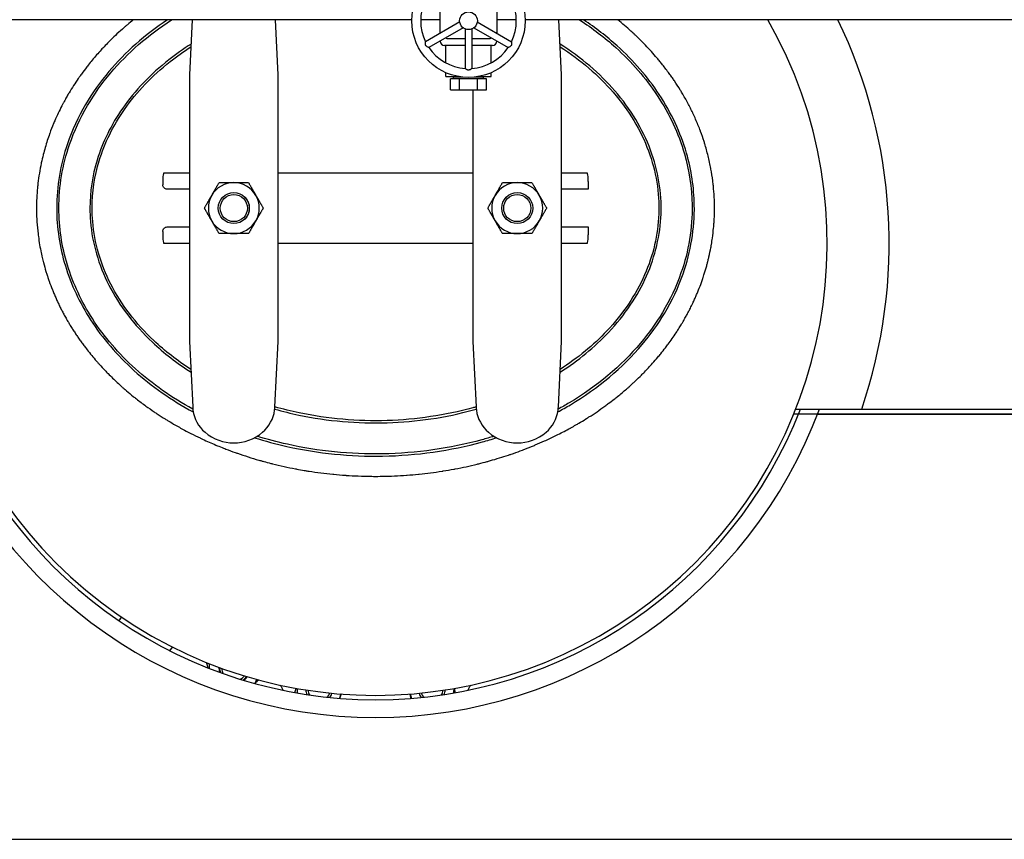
# Model space of a CAD drawing. Header units: inches. Extents: x 24 to 1128, y -69 to 748.
# Tile 81 of 256: x 172 to 199, y 171 to 194. Entities that reach past the tile are written whole.
import ezdxf

# ---------------------------------------------------------------- set-up
doc = ezdxf.new("R2010")
doc.units = ezdxf.units.IN
doc.header["$LTSCALE"] = 32
doc.header["$MEASUREMENT"] = 0
doc.layers.add('Visible (ANSI)', color=7, linetype='Continuous', lineweight=30)

msp = doc.modelspace()

# ---------------------------------------------------------------- linework, layer by layer
at = {"layer": 'Visible (ANSI)'}
for p, q in [((183.47787, 194.08317), (183.47787, 193.58317)), ((185.10287, 193.58317), (185.10287, 194.08317)), ((182.69057, 193.85867), (158.07537, 193.85867)), ((176.48956, 193.85867), (176.41537, 192.30758)), ((178.91537, 192.30758), (178.84118, 193.85867)), ((183.47787, 193.85867), (182.94061, 193.85867)), ((184.04275, 193.79875), (183.07707, 193.24121)), ((184.53799, 193.79875), (185.50367, 193.24121)), ((185.64013, 193.85867), (185.10287, 193.85867)), ((202.16537, 193.85867), (185.89017, 193.85867)), ((186.91537, 192.30758), (186.84118, 193.85867)), ((184.13675, 193.63594), (183.17107, 193.0784)), ((183.48881, 193.47893), (183.48881, 193.51003)), ((184.19637, 193.60151), (184.19637, 192.48645)), ((184.38437, 193.60151), (184.38437, 192.48645)), ((184.44399, 193.63594), (185.40967, 193.0784)), ((185.09193, 193.51003), (185.09193, 193.47893)), ((183.48881, 193.25817), (183.48881, 193.26185)), ((183.72787, 193.33317), (184.19637, 193.33317)), ((184.38437, 193.33317), (184.85287, 193.33317)), ((185.09193, 193.26185), (185.09193, 193.25817)), ((184.19637, 193.13317), (183.61381, 193.13317)), ((183.64912, 192.64519), (183.64912, 193.13317)), ((184.96693, 193.13317), (184.38437, 193.13317)), ((184.93162, 192.64519), (184.93162, 193.13317)), ((183.64912, 192.25817), (183.64912, 192.36729)), ((184.93162, 192.25817), (184.93162, 192.36729)), ((176.41537, 192.30758), (176.41537, 190.34721)), ((178.91537, 190.34721), (178.91537, 192.30758)), ((183.64912, 192.25817), (184.00863, 192.25817)), ((184.03823, 192.19817), (183.78231, 192.19817)), ((183.78231, 191.88817), (183.78231, 192.19817)), ((183.86696, 192.25817), (183.86645, 192.24199)), ((184.12262, 192.24199), (183.86645, 192.24199)), ((183.86645, 192.19817), (183.86645, 192.24199)), ((184.03823, 191.88817), (184.03823, 192.19817)), ((184.54629, 192.19817), (184.03823, 192.19817)), ((184.71429, 192.24199), (184.45812, 192.24199)), ((184.54629, 191.88817), (184.54629, 192.19817)), ((184.79843, 192.19817), (184.54629, 192.19817)), ((184.57211, 192.25817), (184.93162, 192.25817)), ((184.71378, 192.25817), (184.71429, 192.24199)), ((184.71429, 192.19817), (184.71429, 192.24199)), ((184.79843, 191.88817), (184.79843, 192.19817)), ((186.91537, 190.34721), (186.91537, 192.30758)), ((183.78231, 191.88817), (184.03823, 191.88817)), ((184.03823, 191.88817), (184.54629, 191.88817)), ((184.41537, 191.88817), (184.41537, 190.34721)), ((184.54629, 191.88817), (184.79843, 191.88817)), ((176.41537, 190.34721), (176.41537, 186.74513)), ((178.91537, 186.74513), (178.91537, 190.34721)), ((184.41537, 190.34721), (184.41537, 186.74513)), ((186.91537, 186.74513), (186.91537, 190.34721)), ((175.65981, 189.29617), (175.65981, 189.20242)), ((175.69176, 189.54617), (176.41537, 189.54617)), ((178.91537, 189.54617), (184.41537, 189.54617)), ((186.91537, 189.54617), (187.63898, 189.54617)), ((187.67092, 189.29617), (187.67092, 189.07742)), ((176.41537, 189.07742), (175.78381, 189.07742)), ((187.67092, 189.07742), (186.91537, 189.07742)), ((175.65981, 187.88992), (175.65981, 187.79617)), ((175.78381, 188.01492), (176.41537, 188.01492)), ((186.91537, 188.01492), (187.67092, 188.01492)), ((187.67092, 188.01492), (187.67092, 187.79617)), ((176.41537, 187.54617), (175.69176, 187.54617)), ((184.41537, 187.54617), (178.91537, 187.54617)), ((187.63898, 187.54617), (186.91537, 187.54617)), ((176.41537, 186.74513), (176.41537, 184.78475)), ((178.91537, 184.78475), (178.91537, 186.74513)), ((184.41537, 186.74513), (184.41537, 184.78475)), ((186.91537, 184.78475), (186.91537, 186.74513)), ((176.41537, 184.78475), (176.50391, 182.9335)), ((178.82683, 182.9335), (178.91537, 184.78475)), ((184.41537, 184.78475), (184.50391, 182.9335)), ((186.82683, 182.9335), (186.91537, 184.78475)), ((202.16537, 182.73367), (193.47225, 182.73367)), ((193.52618, 182.86817), (195.39003, 182.86817)), ((194.14457, 182.73367), (202.16537, 182.73367)), ((195.39003, 182.86817), (202.16537, 182.86817)), ((174.42493, 176.89997), (174.49714, 177.00202)), ((175.86322, 176.05267), (175.93623, 176.15585)), ((158.16537, 170.73367), (200.66537, 170.73367))]:
    msp.add_line(p, q, dxfattribs=at)
for centre, radius in [((184.29037, 193.83317), 1.6), ((184.29037, 193.83317), 0.25), ((177.66537, 188.54617), 0.43764), ((177.66537, 188.54617), 0.4375), ((177.66537, 188.54617), 0.38194), ((185.66537, 188.54617), 0.43764), ((185.66537, 188.54617), 0.4375), ((185.66537, 188.54617), 0.38194)]:
    msp.add_circle(centre, radius, dxfattribs=at)
for centre, radius, start, end in [((184.29037, 193.83317), 1.35, 153.992715, 206.007285), ((184.29037, 193.83317), 1.35, 333.992715, 26.007285), ((181.66537, 187.54617), 12.75, 150.323785, 29.676215), ((181.66537, 187.54617), 14.5, 341.178513, 25.807238), ((183.72787, 193.58317), 0.25, 180, 203.279539), ((184.85287, 193.58317), 0.25, 336.720461, 0), ((183.61381, 193.25817), 0.125, 180, 270), ((183.72787, 193.58317), 0.25, 249.4181, 270), ((184.85287, 193.58317), 0.25, 270, 290.5819), ((184.96693, 193.25817), 0.125, 270, 0), ((184.29037, 193.83317), 1.35, 213.992715, 266.007285), ((184.29037, 193.83317), 1.35, 273.992715, 326.007285), ((177.66537, 188.54617), 0.719, 90.036232, 150.036232), ((177.66537, 188.54617), 0.719, 30.036232, 90.036232), ((185.66537, 188.54617), 0.719, 90, 150), ((185.66537, 188.54617), 0.719, 30, 90), ((177.66537, 188.54617), 0.719, 150.036232, 210.036232), ((177.66537, 188.54617), 0.719, 330.036232, 30.036232), ((185.66537, 188.54617), 0.719, 150, 210), ((185.66537, 188.54617), 0.719, 330, 30), ((177.66537, 188.54617), 0.719, 210.036232, 270.036232), ((177.66537, 188.54617), 0.719, 270.036232, 330.036232), ((185.66537, 188.54617), 0.719, 210, 270), ((185.66537, 188.54617), 0.719, 270, 330), ((181.66537, 187.54617), 13.375, 200.472453, 339.527547), ((181.66537, 187.54617), 12.875, 201.305447, 338.694553), ((177.50277, 182.98127), 1, 187.965548, 229.428759), ((177.82797, 182.98127), 1, 310.571241, 352.034452), ((185.50277, 182.98127), 1, 187.965548, 229.428759), ((185.82797, 182.98127), 1, 310.571241, 352.034452), ((181.66537, 187.54617), 13.375, 338.048244, 338.911283), ((177.66537, 183.17117), 1.25, 229.428759, 310.571241), ((185.66537, 183.17117), 1.25, 229.428759, 310.571241), ((177.68436, 175.57036), 0.719, 170.414572, 180.852393), ((177.68436, 175.57036), 0.43764, 177.924324, 196.421414), ((177.68436, 175.57036), 0.42, 178.715419, 198.213941), ((177.68436, 175.57036), 0.3575, 182.154247, 206.512424), ((177.68436, 175.57036), 0.3575, 296.711784, 321.069961), ((177.68436, 175.57036), 0.42, 305.010267, 324.508789), ((177.68436, 175.57036), 0.43764, 306.802794, 325.299884), ((177.68436, 175.57036), 0.719, 322.371815, 332.809636), ((181.66537, 176.54617), 3.06, 208.574183, 211.727287), ((180.07438, 174.95518), 0.625, 176.801855, 188.565619), ((180.07438, 174.95518), 0.37513, 180.99494, 201.417038), ((180.07438, 174.95518), 0.375, 180.998304, 201.428243), ((180.07438, 174.95518), 0.3125, 182.968449, 208.276834), ((180.07438, 174.95518), 0.3125, 317.319777, 342.628162), ((180.07438, 174.95518), 0.375, 324.168369, 344.598308), ((180.07438, 174.95518), 0.37513, 324.179574, 344.601671), ((180.07438, 174.95518), 0.625, 341.19175, 348.794756), ((183.25636, 174.95518), 0.625, 191.205244, 202.969007), ((183.25636, 174.95518), 0.37513, 195.398329, 215.820426), ((183.25636, 174.95518), 0.375, 195.401692, 215.831631), ((183.25636, 174.95518), 0.3125, 197.371838, 222.680223), ((183.25636, 174.95518), 0.3125, 331.723166, 357.031551), ((183.25636, 174.95518), 0.375, 338.571757, 359.001696), ((183.25636, 174.95518), 0.37513, 338.582962, 359.00506), ((183.25636, 174.95518), 0.625, 351.434381, 3.198145), ((181.66537, 176.54617), 3.06, 328.272713, 331.425817), ((180.07438, 174.95518), 0.625, 337.030993, 341.19175)]:
    msp.add_arc(centre, radius, start, end, dxfattribs=at)
for centre, major_axis, start_param, end_param in [((175.69176, 189.29617), (0, 0.25), 0, 1.57079633), ((187.63898, 189.29617), (0, 0.25), 4.71238898, 6.28318531), ((175.69176, 187.79617), (0, -0.25), 4.71238898, 6.28318531), ((187.63898, 187.79617), (0, -0.25), 0, 1.57079633)]:
    msp.add_ellipse(centre, major_axis=major_axis, ratio=0.12777778, start_param=start_param, end_param=end_param, dxfattribs=at)
for points, knots in [([(174.82758, 193.85867), (174.77205, 193.81396), (174.71702, 193.76853), (174.66286, 193.72267), (174.64389, 193.70662), (174.62504, 193.69052), (174.60631, 193.67437), (174.59438, 193.66409), (174.5825, 193.6538), (174.57067, 193.64349), (174.50266, 193.58422), (174.43466, 193.52304), (174.36752, 193.46057), (174.3076, 193.40481), (174.24836, 193.34803), (174.19034, 193.2907), (174.17328, 193.27385), (174.15632, 193.25695), (174.13949, 193.24002), (174.12657, 193.22703), (174.11372, 193.21402), (174.10095, 193.201), (174.05647, 193.15566), (174.01215, 193.1094), (173.96823, 193.06242), (173.95232, 193.0454), (173.93647, 193.02829), (173.92068, 193.0111), (173.83382, 192.91651), (173.7489, 192.81933), (173.66729, 192.72106), (173.62889, 192.67482), (173.59086, 192.62792), (173.55331, 192.58043), (173.54028, 192.56395), (173.5273, 192.54739), (173.51438, 192.53077), (173.46238, 192.46386), (173.41138, 192.39588), (173.36163, 192.3271), (173.35027, 192.31139), (173.33897, 192.29563), (173.32773, 192.27984), (173.30981, 192.25463), (173.29205, 192.22933), (173.27449, 192.20395), (173.1833, 192.07221), (173.09584, 191.93644), (173.01321, 191.79777), (173.00529, 191.78448), (172.99741, 191.77116), (172.98958, 191.75782), (172.96881, 191.72244), (172.94836, 191.68687), (172.92824, 191.65116), (172.90411, 191.60829), (172.8804, 191.56513), (172.85714, 191.52166), (172.85103, 191.51025), (172.84496, 191.49882), (172.83891, 191.48737), (172.7665, 191.35018), (172.69856, 191.21006), (172.6356, 191.06756), (172.61832, 191.02845), (172.60142, 190.98916), (172.58489, 190.94969), (172.58208, 190.94297), (172.57928, 190.93625), (172.57649, 190.92953), (172.53891, 190.8389), (172.50333, 190.74734), (172.46986, 190.655), (172.46841, 190.651), (172.46696, 190.64699), (172.46552, 190.64299), (172.44315, 190.5809), (172.42174, 190.51846), (172.40131, 190.45572), (172.35856, 190.32444), (172.32, 190.19153), (172.28584, 190.0572), (172.28524, 190.05483), (172.28464, 190.05247), (172.28404, 190.0501), (172.26494, 189.97466), (172.24726, 189.89886), (172.23102, 189.82281), (172.22649, 189.80158), (172.22207, 189.78033), (172.21776, 189.75905), (172.21652, 189.75296), (172.2153, 189.74686), (172.21408, 189.74076), (172.17694, 189.55452), (172.14837, 189.36656), (172.12862, 189.1773), (172.12786, 189.16999), (172.12711, 189.16267), (172.12637, 189.15536), (172.12503, 189.14202), (172.12373, 189.12867), (172.12247, 189.11531), (172.10469, 188.92625), (172.09575, 188.73568), (172.09575, 188.54617)], [0.852514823, 0.852514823, 0.852514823, 0.852514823, 0.856456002, 0.856456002, 0.856456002, 0.857835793, 0.857835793, 0.857835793, 0.858714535, 0.858714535, 0.858714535, 0.8637675, 0.8637675, 0.8637675, 0.868276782, 0.868276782, 0.868276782, 0.869602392, 0.869602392, 0.869602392, 0.870619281, 0.870619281, 0.870619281, 0.874159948, 0.874159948, 0.874159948, 0.875442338, 0.875442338, 0.875442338, 0.882496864, 0.882496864, 0.882496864, 0.885816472, 0.885816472, 0.885816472, 0.886968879, 0.886968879, 0.886968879, 0.891608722, 0.891608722, 0.891608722, 0.892668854, 0.892668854, 0.892668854, 0.894360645, 0.894360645, 0.894360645, 0.903141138, 0.903141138, 0.903141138, 0.903982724, 0.903982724, 0.903982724, 0.906214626, 0.906214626, 0.906214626, 0.908892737, 0.908892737, 0.908892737, 0.909595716, 0.909595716, 0.909595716, 0.918019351, 0.918019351, 0.918019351, 0.920330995, 0.920330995, 0.920330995, 0.920724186, 0.920724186, 0.920724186, 0.926023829, 0.926023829, 0.926023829, 0.926253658, 0.926253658, 0.926253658, 0.929814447, 0.929814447, 0.929814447, 0.937264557, 0.937264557, 0.937264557, 0.937395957, 0.937395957, 0.937395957, 0.941578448, 0.941578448, 0.941578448, 0.942745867, 0.942745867, 0.942745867, 0.943080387, 0.943080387, 0.943080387, 0.953294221, 0.953294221, 0.953294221, 0.95368867, 0.95368867, 0.95368867, 0.95440811, 0.95440811, 0.95440811, 0.964589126, 0.964589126, 0.964589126, 0.964589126]), ([(172.41237, 186.60297), (172.41422, 186.59739), (172.41608, 186.59181), (172.41795, 186.58623), (172.42979, 186.55087), (172.44195, 186.51559), (172.45443, 186.48039), (172.48251, 186.40116), (172.51219, 186.32237), (172.54342, 186.2441), (172.55773, 186.20825), (172.57236, 186.17252), (172.5873, 186.1369), (172.59591, 186.1164), (172.60463, 186.09593), (172.61344, 186.07551), (172.62901, 186.03946), (172.6449, 186.00353), (172.66112, 185.96775), (172.67749, 185.93161), (172.6942, 185.89561), (172.71122, 185.85977), (172.72967, 185.82092), (172.74849, 185.78226), (172.76767, 185.74378), (172.78579, 185.70746), (172.80423, 185.67131), (172.82298, 185.63534), (172.83248, 185.61712), (172.84206, 185.59895), (172.85172, 185.58082), (172.87115, 185.54438), (172.89089, 185.50813), (172.91095, 185.47208), (172.93424, 185.43023), (172.95794, 185.38866), (172.98205, 185.34738), (172.99892, 185.31849), (173.01599, 185.28975), (173.03324, 185.26116), (173.05521, 185.22475), (173.07749, 185.18859), (173.10004, 185.15271), (173.11015, 185.13662), (173.12032, 185.12058), (173.13055, 185.10459), (173.15359, 185.06857), (173.17691, 185.03284), (173.20049, 184.99741), (173.22207, 184.96498), (173.24386, 184.9328), (173.26586, 184.90088), (173.28952, 184.86654), (173.31351, 184.83237), (173.3378, 184.79838), (173.3624, 184.76398), (173.38731, 184.72975), (173.41254, 184.69573), (173.42415, 184.68006), (173.43583, 184.66444), (173.44757, 184.64886), (173.47296, 184.61517), (173.49866, 184.58168), (173.52464, 184.5484), (173.60974, 184.4394), (173.69798, 184.33263), (173.78897, 184.22836), (173.80675, 184.20798), (173.82464, 184.1877), (173.84263, 184.16751), (173.85249, 184.15645), (173.86239, 184.14541), (173.87231, 184.1344), (173.92413, 184.07692), (173.97676, 184.02026), (174.03015, 183.96444), (174.05874, 183.93454), (174.08754, 183.90488), (174.11655, 183.87548), (174.20075, 183.79012), (174.28665, 183.70685), (174.37394, 183.6258), (174.41815, 183.58475), (174.46271, 183.54427), (174.50758, 183.50438), (174.51278, 183.49976), (174.51798, 183.49514), (174.5232, 183.49053), (174.53232, 183.48246), (174.54147, 183.4744), (174.55064, 183.46636), (174.57978, 183.4408), (174.60913, 183.41542), (174.63867, 183.39022), (174.70118, 183.33689), (174.76458, 183.28437), (174.82876, 183.23272), (174.85796, 183.20922), (174.88732, 183.18591), (174.91683, 183.16278), (175.00452, 183.09404), (175.09358, 183.02693), (175.18382, 182.9615), (175.26098, 182.90555), (175.33902, 182.85084), (175.41781, 182.79739), (175.44672, 182.77778), (175.47572, 182.75834), (175.50483, 182.73908), (175.5785, 182.69031), (175.65278, 182.64264), (175.72758, 182.59609), (175.75591, 182.57846), (175.78431, 182.56099), (175.81278, 182.54369), (175.88108, 182.50217), (175.94977, 182.46158), (176.01879, 182.42193), (176.06726, 182.39409), (176.11601, 182.36663), (176.16504, 182.33957), (176.2344, 182.30129), (176.30432, 182.26378), (176.37474, 182.22708), (176.40074, 182.21353), (176.42682, 182.20008), (176.45296, 182.18675), (176.5383, 182.14322), (176.62434, 182.10086), (176.71099, 182.05969), (176.73587, 182.04787), (176.76081, 182.03615), (176.78579, 182.02452), (176.90847, 181.96744), (177.03231, 181.91275), (177.15706, 181.86048), (177.17242, 181.85404), (177.1878, 181.84764), (177.2032, 181.84127), (177.26073, 181.81749), (177.31844, 181.79422), (177.3763, 181.77146), (177.39874, 181.76264), (177.4212, 181.7539), (177.44368, 181.74523), (177.5299, 181.71199), (177.61644, 181.6799), (177.70322, 181.64896), (177.72033, 181.64286), (177.73744, 181.6368), (177.75457, 181.63079), (177.75837, 181.62946), (177.76218, 181.62812), (177.76598, 181.62679), (177.96562, 181.55697), (178.1678, 181.49271), (178.37191, 181.43411), (178.38944, 181.42907), (178.40699, 181.42408), (178.42455, 181.41913), (178.4527, 181.41119), (178.48089, 181.40336), (178.50911, 181.39564), (178.57683, 181.37711), (178.64474, 181.3592), (178.71281, 181.34191), (178.72866, 181.33788), (178.74453, 181.33389), (178.7604, 181.32993), (178.97417, 181.2766), (179.18948, 181.22939), (179.40549, 181.18831), (179.41784, 181.18596), (179.43019, 181.18363), (179.44254, 181.18132), (179.51326, 181.1681), (179.58405, 181.15554), (179.65488, 181.14363), (179.68867, 181.13795), (179.72251, 181.13241), (179.75637, 181.12701), (179.76691, 181.12533), (179.77745, 181.12367), (179.78799, 181.12202), (180.01245, 181.08688), (180.2383, 181.05809), (180.46498, 181.03567), (180.47149, 181.03502), (180.47799, 181.03439), (180.4845, 181.03375), (180.59678, 181.02283), (180.70925, 181.01347), (180.82181, 181.00568), (180.8263, 181.00537), (180.8308, 181.00506), (180.83529, 181.00476), (181.06469, 180.98914), (181.29446, 180.98002), (181.52378, 180.97737), (181.52451, 180.97736), (181.52525, 180.97735), (181.52598, 180.97734), (181.55255, 180.97704), (181.57911, 180.97682), (181.60566, 180.97669), (181.69204, 180.97627), (181.77847, 180.97677), (181.86492, 180.97818), (181.86595, 180.97819), (181.86699, 180.97821), (181.86802, 180.97823), (182.09206, 180.98194), (182.3163, 180.99181), (182.54018, 181.00789), (182.54525, 181.00825), (182.55032, 181.00862), (182.55539, 181.00899), (182.66253, 181.01682), (182.76958, 181.02606), (182.87649, 181.03673), (182.88356, 181.03744), (182.89064, 181.03815), (182.89771, 181.03887), (183.11344, 181.06078), (183.32853, 181.08849), (183.5425, 181.12198), (183.54367, 181.12216), (183.54485, 181.12235), (183.54602, 181.12253), (183.55656, 181.12418), (183.56709, 181.12585), (183.57762, 181.12753), (183.67796, 181.14354), (183.77811, 181.16084), (183.87804, 181.17943), (183.89017, 181.18168), (183.90229, 181.18396), (183.91441, 181.18625), (184.12141, 181.22542), (184.32741, 181.27014), (184.53202, 181.32044), (184.54792, 181.32435), (184.5638, 181.32829), (184.57967, 181.33226), (184.66016, 181.35241), (184.74043, 181.37343), (184.82045, 181.39532), (184.83172, 181.3984), (184.84299, 181.4015), (184.85425, 181.40462), (184.87197, 181.40952), (184.88967, 181.41447), (184.90736, 181.41946), (185.07879, 181.46781), (185.24905, 181.52018), (185.41792, 181.57659), (185.44435, 181.58542), (185.47076, 181.59435), (185.49713, 181.60339), (185.51765, 181.61042), (185.53816, 181.61751), (185.55864, 181.62466), (185.64492, 181.65477), (185.73085, 181.68598), (185.81639, 181.71827), (185.83803, 181.72644), (185.85965, 181.73468), (185.88124, 181.74299), (185.96371, 181.77473), (186.04583, 181.80749), (186.12754, 181.84127), (186.14363, 181.84793), (186.15971, 181.85462), (186.17577, 181.86136), (186.26384, 181.89828), (186.35142, 181.93639), (186.43845, 181.9757), (186.46241, 181.98652), (186.48633, 181.99743), (186.51021, 182.00844), (186.58734, 182.04398), (186.66402, 182.08046), (186.74022, 182.11789), (186.76545, 182.13028), (186.79063, 182.14278), (186.81576, 182.15538), (186.93368, 182.21452), (187.05038, 182.27592), (187.1657, 182.33957), (187.16977, 182.34182), (187.17383, 182.34406), (187.17789, 182.34631), (187.22627, 182.3731), (187.27446, 182.40033), (187.32246, 182.42798), (187.35068, 182.44424), (187.37883, 182.46064), (187.40691, 182.4772), (187.4723, 182.51575), (187.53729, 182.55511), (187.60184, 182.59527), (187.63189, 182.61396), (187.66184, 182.63282), (187.69169, 182.65186), (187.84391, 182.74894), (187.99354, 182.85052), (188.14001, 182.9565), (188.14093, 182.95716), (188.14185, 182.95783), (188.14278, 182.9585), (188.17452, 182.98148), (188.20611, 183.00467), (188.23755, 183.02807), (188.29355, 183.06975), (188.34906, 183.11208), (188.40405, 183.15506), (188.43547, 183.17962), (188.46672, 183.20438), (188.49779, 183.22936), (188.5834, 183.29817), (188.6677, 183.36859), (188.75045, 183.44048), (188.76954, 183.45707), (188.78857, 183.47375), (188.80754, 183.49053), (188.84649, 183.52499), (188.88518, 183.55985), (188.92359, 183.59513), (188.93574, 183.60629), (188.94786, 183.61749), (188.95996, 183.62874), (188.97635, 183.64397), (188.99269, 183.65928), (189.00897, 183.67466), (189.06476, 183.72737), (189.11991, 183.78095), (189.17435, 183.83536), (189.20223, 183.86324), (189.22992, 183.89133), (189.25742, 183.91964), (189.33599, 184.00053), (189.41296, 184.08319), (189.48811, 184.16752), (189.53873, 184.22431), (189.58852, 184.28186), (189.63744, 184.34013), (189.66443, 184.37228), (189.69115, 184.40464), (189.71759, 184.43722), (189.76299, 184.49315), (189.80757, 184.54971), (189.85129, 184.60687), (189.87723, 184.64078), (189.90287, 184.67491), (189.9282, 184.70924), (189.96551, 184.75982), (190.00215, 184.81084), (190.03809, 184.86227), (190.0758, 184.91625), (190.11289, 184.9709), (190.14931, 185.02621), (190.17254, 185.06148), (190.19549, 185.09702), (190.21816, 185.13282), (190.22607, 185.14532), (190.23395, 185.15786), (190.2418, 185.17042), (190.26402, 185.20602), (190.28596, 185.24187), (190.30761, 185.27797), (190.3215, 185.30114), (190.33528, 185.32441), (190.34892, 185.34778), (190.37159, 185.38661), (190.39392, 185.42572), (190.4159, 185.4651), (190.436, 185.50112), (190.4558, 185.53738), (190.4753, 185.57385), (190.48272, 185.58775), (190.49011, 185.60167), (190.49744, 185.61562), (190.51642, 185.65174), (190.53507, 185.68802), (190.5534, 185.72447), (190.57595, 185.76933), (190.59799, 185.81443), (190.61952, 185.85977), (190.62936, 185.88049), (190.6391, 185.90127), (190.64872, 185.92209), (190.6654, 185.95816), (190.68174, 185.99437), (190.69776, 186.03072), (190.70467, 186.0464), (190.71152, 186.06211), (190.7183, 186.07785), (190.73383, 186.11384), (190.74903, 186.14996), (190.76389, 186.1862), (190.79219, 186.25519), (190.81929, 186.32461), (190.84514, 186.3944), (190.85834, 186.43001), (190.87121, 186.46571), (190.88375, 186.5015), (190.89002, 186.51938), (190.8962, 186.53727), (190.9023, 186.55519), (190.90563, 186.56494), (190.90892, 186.5747), (190.9122, 186.58447), (190.92074, 186.60995), (190.92913, 186.63551), (190.93736, 186.66116), (190.96193, 186.73764), (190.98512, 186.81484), (191.00688, 186.8927), (191.01645, 186.92692), (191.02573, 186.96126), (191.03474, 186.99573), (191.03821, 187.00903), (191.04165, 187.02235), (191.04504, 187.03569), (191.04791, 187.04701), (191.05076, 187.05833), (191.05357, 187.06967), (191.0619, 187.10321), (191.06996, 187.13686), (191.07774, 187.17061), (191.09746, 187.2561), (191.11543, 187.34226), (191.13158, 187.42897), (191.13742, 187.46037), (191.14303, 187.49184), (191.1484, 187.52338), (191.15336, 187.55257), (191.15812, 187.58181), (191.16267, 187.61111), (191.16732, 187.64102), (191.17175, 187.671), (191.17596, 187.70103), (191.18892, 187.79351), (191.1998, 187.88658), (191.20851, 187.97965), (191.21096, 188.00581), (191.21324, 188.03198), (191.21535, 188.05815), (191.21822, 188.09378), (191.22078, 188.1294), (191.22302, 188.16503), (191.22453, 188.18914), (191.2259, 188.21325), (191.22713, 188.23736), (191.23173, 188.3276), (191.2343, 188.41778), (191.23487, 188.50778), (191.23493, 188.51741), (191.23497, 188.52704), (191.23498, 188.53668), (191.23501, 188.55656), (191.23495, 188.57645), (191.23478, 188.59636), (191.23444, 188.63841), (191.23365, 188.68051), (191.23242, 188.72264), (191.23191, 188.74038), (191.23131, 188.75812), (191.23064, 188.77587), (191.22663, 188.88182), (191.21983, 188.98793), (191.21023, 189.09402), (191.20902, 189.10742), (191.20776, 189.12081), (191.20646, 189.13421), (191.20174, 189.18273), (191.19644, 189.23123), (191.19055, 189.27971), (191.18922, 189.29073), (191.18785, 189.30175), (191.18645, 189.31276), (191.17213, 189.42549), (191.15469, 189.53771), (191.1342, 189.64918), (191.13305, 189.65543), (191.1319, 189.66168), (191.13073, 189.66792), (191.12046, 189.72283), (191.10945, 189.77757), (191.09772, 189.83209), (191.09685, 189.83615), (191.09597, 189.84021), (191.09509, 189.84427), (191.0696, 189.96159), (191.04076, 190.07792), (191.00873, 190.19302), (191.00865, 190.1933), (191.00857, 190.19358), (191.00849, 190.19387), (190.99234, 190.25186), (190.97537, 190.30957), (190.95764, 190.36687), (190.95726, 190.3681), (190.95688, 190.36933), (190.9565, 190.37057), (190.95068, 190.38931), (190.94479, 190.40801), (190.93881, 190.42666), (190.90852, 190.52123), (190.87594, 190.61529), (190.84115, 190.70869), (190.83963, 190.71278), (190.8381, 190.71687), (190.83657, 190.72096), (190.81695, 190.77329), (190.79664, 190.82541), (190.77564, 190.87729), (190.77333, 190.88302), (190.771, 190.88874), (190.76867, 190.89445), (190.72561, 191.00001), (190.67973, 191.10455), (190.63119, 191.20787), (190.6269, 191.21699), (190.6226, 191.2261), (190.61827, 191.2352), (190.59684, 191.28027), (190.57491, 191.32511), (190.55248, 191.36969), (190.54706, 191.38046), (190.54161, 191.39122), (190.53613, 191.40197), (190.48685, 191.49862), (190.43533, 191.59392), (190.38187, 191.68751), (190.37415, 191.70102), (190.36639, 191.7145), (190.35859, 191.72794), (190.3361, 191.7667), (190.31328, 191.80518), (190.29014, 191.84335), (190.28142, 191.85774), (190.27265, 191.87208), (190.26384, 191.88638), (190.21175, 191.97092), (190.1581, 192.05397), (190.10308, 192.13545), (190.10013, 192.13982), (190.09718, 192.14419), (190.09421, 192.14856), (190.08398, 192.16363), (190.07369, 192.17868), (190.06334, 192.19369), (190.03929, 192.22857), (190.0149, 192.26327), (189.99019, 192.29779), (189.9792, 192.31314), (189.96815, 192.32846), (189.95704, 192.34373), (189.89666, 192.42672), (189.83441, 192.5086), (189.77047, 192.58922), (189.75766, 192.60536), (189.74479, 192.62145), (189.73185, 192.6375), (189.70646, 192.66897), (189.68082, 192.70024), (189.65493, 192.7313), (189.64113, 192.74786), (189.62726, 192.76436), (189.61332, 192.7808), (189.50805, 192.90496), (189.39888, 193.02568), (189.28662, 193.14248), (189.26998, 193.15979), (189.25327, 193.17702), (189.23649, 193.19416), (189.16666, 193.26552), (189.09571, 193.33536), (189.02384, 193.4036), (189.00592, 193.42061), (188.98795, 193.43751), (188.96993, 193.45432), (188.96769, 193.45641), (188.96546, 193.45849), (188.96322, 193.46057), (188.93468, 193.48712), (188.90602, 193.51342), (188.87723, 193.53946), (188.75611, 193.64904), (188.63114, 193.75563), (188.50316, 193.85867)], [0, 0, 0, 0, 0.000323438, 0.000323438, 0.000323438, 0.002373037, 0.002373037, 0.002373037, 0.00698631, 0.00698631, 0.00698631, 0.009099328, 0.009099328, 0.009099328, 0.010315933, 0.010315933, 0.010315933, 0.012463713, 0.012463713, 0.012463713, 0.01463303, 0.01463303, 0.01463303, 0.016984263, 0.016984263, 0.016984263, 0.019204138, 0.019204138, 0.019204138, 0.020328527, 0.020328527, 0.020328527, 0.02258966, 0.02258966, 0.02258966, 0.025214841, 0.025214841, 0.025214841, 0.027051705, 0.027051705, 0.027051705, 0.029390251, 0.029390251, 0.029390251, 0.0304395, 0.0304395, 0.0304395, 0.032804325, 0.032804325, 0.032804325, 0.034968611, 0.034968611, 0.034968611, 0.037296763, 0.037296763, 0.037296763, 0.039653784, 0.039653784, 0.039653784, 0.040739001, 0.040739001, 0.040739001, 0.043085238, 0.043085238, 0.043085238, 0.050768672, 0.050768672, 0.050768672, 0.052270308, 0.052270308, 0.052270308, 0.053093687, 0.053093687, 0.053093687, 0.057392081, 0.057392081, 0.057392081, 0.059694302, 0.059694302, 0.059694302, 0.066377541, 0.066377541, 0.066377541, 0.069762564, 0.069762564, 0.069762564, 0.070154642, 0.070154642, 0.070154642, 0.07084136, 0.07084136, 0.07084136, 0.073024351, 0.073024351, 0.073024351, 0.077643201, 0.077643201, 0.077643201, 0.079744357, 0.079744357, 0.079744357, 0.085988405, 0.085988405, 0.085988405, 0.091328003, 0.091328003, 0.091328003, 0.093287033, 0.093287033, 0.093287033, 0.098245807, 0.098245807, 0.098245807, 0.100123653, 0.100123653, 0.100123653, 0.104628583, 0.104628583, 0.104628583, 0.107791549, 0.107791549, 0.107791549, 0.112266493, 0.112266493, 0.112266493, 0.113919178, 0.113919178, 0.113919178, 0.11931449, 0.11931449, 0.11931449, 0.120863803, 0.120863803, 0.120863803, 0.128472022, 0.128472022, 0.128472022, 0.129409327, 0.129409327, 0.129409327, 0.132911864, 0.132911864, 0.132911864, 0.134269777, 0.134269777, 0.134269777, 0.139477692, 0.139477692, 0.139477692, 0.140504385, 0.140504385, 0.140504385, 0.14073237, 0.14073237, 0.14073237, 0.152695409, 0.152695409, 0.152695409, 0.153723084, 0.153723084, 0.153723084, 0.15537067, 0.15537067, 0.15537067, 0.159324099, 0.159324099, 0.159324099, 0.160244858, 0.160244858, 0.160244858, 0.172647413, 0.172647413, 0.172647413, 0.173356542, 0.173356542, 0.173356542, 0.177415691, 0.177415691, 0.177415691, 0.179352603, 0.179352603, 0.179352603, 0.179955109, 0.179955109, 0.179955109, 0.192784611, 0.192784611, 0.192784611, 0.193152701, 0.193152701, 0.193152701, 0.199505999, 0.199505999, 0.199505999, 0.199759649, 0.199759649, 0.199759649, 0.212706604, 0.212706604, 0.212706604, 0.212748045, 0.212748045, 0.212748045, 0.214247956, 0.214247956, 0.214247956, 0.219127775, 0.219127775, 0.219127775, 0.219186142, 0.219186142, 0.219186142, 0.231831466, 0.231831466, 0.231831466, 0.232117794, 0.232117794, 0.232117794, 0.238169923, 0.238169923, 0.238169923, 0.238570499, 0.238570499, 0.238570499, 0.250785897, 0.250785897, 0.250785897, 0.250852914, 0.250852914, 0.250852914, 0.251454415, 0.251454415, 0.251454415, 0.257184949, 0.257184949, 0.257184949, 0.257880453, 0.257880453, 0.257880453, 0.269757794, 0.269757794, 0.269757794, 0.270680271, 0.270680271, 0.270680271, 0.275357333, 0.275357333, 0.275357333, 0.276016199, 0.276016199, 0.276016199, 0.277052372, 0.277052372, 0.277052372, 0.28709448, 0.28709448, 0.28709448, 0.288666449, 0.288666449, 0.288666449, 0.28988972, 0.28988972, 0.28988972, 0.295041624, 0.295041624, 0.295041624, 0.296344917, 0.296344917, 0.296344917, 0.301323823, 0.301323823, 0.301323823, 0.302304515, 0.302304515, 0.302304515, 0.307681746, 0.307681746, 0.307681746, 0.309162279, 0.309162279, 0.309162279, 0.31394509, 0.31394509, 0.31394509, 0.315529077, 0.315529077, 0.315529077, 0.322963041, 0.322963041, 0.322963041, 0.32322504, 0.32322504, 0.32322504, 0.326346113, 0.326346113, 0.326346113, 0.328181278, 0.328181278, 0.328181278, 0.332454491, 0.332454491, 0.332454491, 0.33444359, 0.33444359, 0.33444359, 0.344586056, 0.344586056, 0.344586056, 0.344649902, 0.344649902, 0.344649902, 0.346848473, 0.346848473, 0.346848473, 0.35076503, 0.35076503, 0.35076503, 0.353002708, 0.353002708, 0.353002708, 0.359168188, 0.359168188, 0.359168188, 0.360590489, 0.360590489, 0.360590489, 0.363510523, 0.363510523, 0.363510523, 0.36443453, 0.36443453, 0.36443453, 0.365686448, 0.365686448, 0.365686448, 0.369976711, 0.369976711, 0.369976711, 0.372174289, 0.372174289, 0.372174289, 0.378453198, 0.378453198, 0.378453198, 0.382681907, 0.382681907, 0.382681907, 0.385014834, 0.385014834, 0.385014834, 0.389019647, 0.389019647, 0.389019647, 0.391396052, 0.391396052, 0.391396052, 0.394897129, 0.394897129, 0.394897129, 0.398571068, 0.398571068, 0.398571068, 0.400913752, 0.400913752, 0.400913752, 0.401731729, 0.401731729, 0.401731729, 0.404049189, 0.404049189, 0.404049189, 0.405536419, 0.405536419, 0.405536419, 0.408007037, 0.408007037, 0.408007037, 0.410267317, 0.410267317, 0.410267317, 0.411128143, 0.411128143, 0.411128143, 0.413356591, 0.413356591, 0.413356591, 0.41609891, 0.41609891, 0.41609891, 0.417352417, 0.417352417, 0.417352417, 0.419524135, 0.419524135, 0.419524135, 0.420461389, 0.420461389, 0.420461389, 0.422605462, 0.422605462, 0.422605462, 0.42668726, 0.42668726, 0.42668726, 0.428769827, 0.428769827, 0.428769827, 0.429809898, 0.429809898, 0.429809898, 0.430375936, 0.430375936, 0.430375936, 0.431853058, 0.431853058, 0.431853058, 0.436258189, 0.436258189, 0.436258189, 0.438194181, 0.438194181, 0.438194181, 0.438941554, 0.438941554, 0.438941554, 0.439575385, 0.439575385, 0.439575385, 0.441450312, 0.441450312, 0.441450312, 0.446199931, 0.446199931, 0.446199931, 0.447919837, 0.447919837, 0.447919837, 0.449511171, 0.449511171, 0.449511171, 0.451136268, 0.451136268, 0.451136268, 0.456141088, 0.456141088, 0.456141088, 0.457548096, 0.457548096, 0.457548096, 0.45946356, 0.45946356, 0.45946356, 0.460760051, 0.460760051, 0.460760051, 0.465613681, 0.465613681, 0.465613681, 0.466132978, 0.466132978, 0.466132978, 0.467204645, 0.467204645, 0.467204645, 0.469469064, 0.469469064, 0.469469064, 0.470422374, 0.470422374, 0.470422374, 0.476113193, 0.476113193, 0.476113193, 0.476831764, 0.476831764, 0.476831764, 0.479434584, 0.479434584, 0.479434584, 0.480026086, 0.480026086, 0.480026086, 0.486081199, 0.486081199, 0.486081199, 0.48642054, 0.48642054, 0.48642054, 0.489405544, 0.489405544, 0.489405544, 0.489627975, 0.489627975, 0.489627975, 0.496054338, 0.496054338, 0.496054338, 0.496070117, 0.496070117, 0.496070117, 0.49930854, 0.49930854, 0.49930854, 0.499378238, 0.499378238, 0.499378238, 0.500438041, 0.500438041, 0.500438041, 0.505811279, 0.505811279, 0.505811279, 0.506046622, 0.506046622, 0.506046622, 0.509059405, 0.509059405, 0.509059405, 0.509391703, 0.509391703, 0.509391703, 0.515527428, 0.515527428, 0.515527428, 0.516069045, 0.516069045, 0.516069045, 0.518751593, 0.518751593, 0.518751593, 0.519399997, 0.519399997, 0.519399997, 0.525232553, 0.525232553, 0.525232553, 0.526074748, 0.526074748, 0.526074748, 0.528502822, 0.528502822, 0.528502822, 0.529417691, 0.529417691, 0.529417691, 0.534826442, 0.534826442, 0.534826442, 0.535116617, 0.535116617, 0.535116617, 0.536118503, 0.536118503, 0.536118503, 0.538446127, 0.538446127, 0.538446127, 0.539481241, 0.539481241, 0.539481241, 0.54510373, 0.54510373, 0.54510373, 0.546229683, 0.546229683, 0.546229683, 0.548438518, 0.548438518, 0.548438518, 0.549615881, 0.549615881, 0.549615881, 0.558508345, 0.558508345, 0.558508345, 0.559826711, 0.559826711, 0.559826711, 0.565314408, 0.565314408, 0.565314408, 0.566682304, 0.566682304, 0.566682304, 0.566851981, 0.566851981, 0.566851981, 0.569015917, 0.569015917, 0.569015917, 0.578121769, 0.578121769, 0.578121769, 0.578121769]), ([(175.78976, 193.85862), (175.1617, 193.43901), (174.60362, 192.94805), (173.8921, 192.10445), (173.67117, 191.79379), (173.27277, 191.11497), (173.10133, 190.74408), (172.76942, 189.77449), (172.66537, 189.16052), (172.66537, 188.54617)], [-0.843264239, -0.843264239, -0.843264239, -0.843264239, -0.564026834, -0.564026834, -0.414642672, -0.414642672, -0.251325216, -0.251325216, 0, 0, 0, 0]), ([(172.72787, 188.54617), (172.72787, 189.15353), (172.83071, 189.76055), (173.15906, 190.71974), (173.32871, 191.08681), (173.7232, 191.75898), (173.94207, 192.06675), (174.66656, 192.92572), (175.24747, 193.43076), (175.90322, 193.85864)], [0, 0, 0, 0, 0.251325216, 0.251325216, 0.414642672, 0.414642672, 0.564026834, 0.564026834, 0.854963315, 0.854963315, 0.854963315, 0.854963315]), ([(186.81038, 182.79462), (186.93105, 182.85968), (187.04979, 182.92711), (187.94972, 183.46535), (188.63956, 184.03955), (189.4273, 184.97485), (189.6367, 185.26675), (190.03451, 185.93016), (190.2122, 186.30657), (190.56668, 187.32066), (190.67502, 187.97726), (190.65691, 189.12647), (190.5822, 189.61911), (190.2757, 190.67799), (190.01372, 191.23688), (189.34482, 192.25155), (188.94518, 192.71103), (188.19421, 193.38848), (187.87763, 193.63374), (187.54097, 193.85859)], [-4.08899423, -4.08899423, -4.08899423, -4.08899423, -4.0392092, -4.0392092, -3.70497192, -3.70497192, -3.56422671, -3.56422671, -3.3979922, -3.3979922, -3.12977349, -3.12977349, -2.92781508, -2.92781508, -2.68241465, -2.68241465, -2.4480056, -2.4480056, -2.29832821, -2.29832821, -2.29832821, -2.29832821]), ([(187.42751, 193.8586), (187.79124, 193.62131), (188.132, 193.36043), (188.89965, 192.66793), (189.29575, 192.21243), (189.95829, 191.20742), (190.21749, 190.65428), (190.52066, 189.60694), (190.5945, 189.11987), (190.61241, 187.98372), (190.50534, 187.33459), (190.15465, 186.33135), (189.97881, 185.9588), (189.58488, 185.30185), (189.37743, 185.01266), (188.59665, 184.08562), (187.91224, 183.51575), (187.03183, 182.9892), (186.92766, 182.92968), (186.82197, 182.87201)], [2.28662919, 2.28662919, 2.28662919, 2.28662919, 2.4480056, 2.4480056, 2.68241465, 2.68241465, 2.92781508, 2.92781508, 3.12977349, 3.12977349, 3.3979922, 3.3979922, 3.56422671, 3.56422671, 3.70497192, 3.70497192, 4.0392092, 4.0392092, 4.08327155, 4.08327155, 4.08327155, 4.08327155]), ([(176.4569, 193.17442), (176.23735, 193.03477), (176.02767, 192.88628), (175.31466, 192.32388), (174.87523, 191.86378), (174.20555, 190.90518), (173.96252, 190.4119), (173.67162, 189.45864), (173.60287, 189.00242), (173.60287, 188.54617)], [2.274273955, 2.274273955, 2.274273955, 2.274273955, 2.381378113, 2.381378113, 2.658967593, 2.658967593, 2.916592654, 2.916592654, 3.141592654, 3.141592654, 3.141592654, 3.141592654]), ([(183.17107, 193.0784), (183.17107, 193.0784), (183.17006, 193.07878), (183.16499, 193.08071), (183.15961, 193.08279), (183.14533, 193.08889), (183.13604, 193.09314), (183.11969, 193.10238), (183.1126, 193.10689), (183.10059, 193.11658), (183.09552, 193.12145), (183.08962, 193.12883), (183.08826, 193.1307), (183.0864, 193.13348), (183.08585, 193.13435), (183.08492, 193.13588), (183.08453, 193.13654), (183.08379, 193.13782), (183.08345, 193.13845), (183.08256, 193.14011), (183.08203, 193.14116), (183.08023, 193.14492), (183.0791, 193.14767), (183.07496, 193.15947), (183.07342, 193.1687), (183.07188, 193.18791), (183.07218, 193.19832), (183.07358, 193.21714), (183.07466, 193.22536), (183.07622, 193.23607), (183.07675, 193.23929), (183.07704, 193.24101), (183.07707, 193.24121), (183.07707, 193.24121)], [-1.159920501, -1.159920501, -1.159920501, -1.159920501, -1.106581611, -1.106581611, -1.021616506, -1.021616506, -0.92624701, -0.92624701, -0.858338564, -0.858338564, -0.804308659, -0.804308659, -0.786846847, -0.786846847, -0.779072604, -0.779072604, -0.773264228, -0.773264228, -0.767822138, -0.767822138, -0.758830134, -0.758830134, -0.735798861, -0.735798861, -0.661342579, -0.661342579, -0.572803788, -0.572803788, -0.482638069, -0.482638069, -0.410214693, -0.410214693, -0.386508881, -0.386508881, -0.386508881, -0.386508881]), ([(185.50367, 193.24121), (185.50367, 193.24121), (185.50385, 193.24015), (185.50471, 193.23479), (185.5056, 193.2291), (185.50745, 193.21367), (185.50842, 193.20351), (185.50859, 193.18473), (185.50823, 193.17633), (185.50584, 193.16109), (185.50416, 193.15426), (185.50072, 193.14546), (185.49979, 193.14335), (185.4983, 193.14035), (185.49783, 193.13944), (185.49697, 193.13786), (185.49659, 193.1372), (185.49585, 193.13592), (185.49548, 193.13531), (185.49448, 193.1337), (185.49384, 193.13272), (185.49148, 193.12928), (185.48967, 193.12693), (185.48152, 193.11745), (185.47429, 193.11149), (185.45842, 193.10055), (185.44926, 193.09561), (185.43226, 193.08742), (185.4246, 193.08424), (185.41455, 193.08023), (185.41149, 193.07909), (185.40986, 193.07848), (185.40967, 193.0784), (185.40967, 193.0784)], [-1.159920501, -1.159920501, -1.159920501, -1.159920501, -1.106581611, -1.106581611, -1.021616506, -1.021616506, -0.92624701, -0.92624701, -0.858338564, -0.858338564, -0.804308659, -0.804308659, -0.786846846, -0.786846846, -0.779072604, -0.779072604, -0.773264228, -0.773264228, -0.767822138, -0.767822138, -0.758830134, -0.758830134, -0.735798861, -0.735798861, -0.661342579, -0.661342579, -0.572803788, -0.572803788, -0.482638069, -0.482638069, -0.410214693, -0.410214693, -0.386508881, -0.386508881, -0.386508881, -0.386508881]), ([(186.87387, 183.91788), (187.38881, 184.24561), (187.84919, 184.62219), (188.70082, 185.52439), (189.06503, 186.06453), (189.56493, 187.19596), (189.70315, 187.78643), (189.74704, 188.98742), (189.64673, 189.59782), (189.20815, 190.77483), (188.86724, 191.34066), (187.99461, 192.34852), (187.47111, 192.79447), (186.8739, 193.17448)], [-0.8673187, -0.8673187, -0.8673187, -0.8673187, -0.61605042, -0.61605042, -0.3199869, -0.3199869, -0.02740131, -0.02740131, 0.2725125, 0.2725125, 0.57593331, 0.57593331, 0.8673187, 0.8673187, 0.8673187, 0.8673187]), ([(173.66537, 188.54617), (173.66537, 188.99617), (173.73315, 189.44615), (174.02029, 190.38707), (174.26029, 190.87441), (174.92268, 191.82257), (175.35778, 192.2783), (176.05344, 192.827), (176.24892, 192.96629), (176.45324, 193.09787)], [-3.141592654, -3.141592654, -3.141592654, -3.141592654, -2.916592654, -2.916592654, -2.658967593, -2.658967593, -2.381378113, -2.381378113, -2.280389, -2.280389, -2.280389, -2.280389]), ([(186.87756, 193.09793), (187.45459, 192.72615), (187.96054, 192.29238), (188.81551, 191.30493), (189.15237, 190.74553), (189.58541, 189.58339), (189.68428, 188.98138), (189.64099, 187.79683), (189.50471, 187.21431), (189.01094, 186.09677), (188.65089, 185.56255), (187.81696, 184.6791), (187.37337, 184.31396), (186.87752, 183.99444)], [-0.86120365, -0.86120365, -0.86120365, -0.86120365, -0.57593331, -0.57593331, -0.2725125, -0.2725125, 0.02740131, 0.02740131, 0.3199869, 0.3199869, 0.61605042, 0.61605042, 0.86120365, 0.86120365, 0.86120365, 0.86120365]), ([(184.38437, 192.48645), (184.38437, 192.48644), (184.38354, 192.48576), (184.37932, 192.48233), (184.37484, 192.47871), (184.36241, 192.4694), (184.35409, 192.46348), (184.33791, 192.45393), (184.33046, 192.45005), (184.31607, 192.4445), (184.30931, 192.44254), (184.29997, 192.44112), (184.29767, 192.44087), (184.29434, 192.44066), (184.29331, 192.44061), (184.29152, 192.44057), (184.29075, 192.44056), (184.28927, 192.44057), (184.28856, 192.44058), (184.28667, 192.44064), (184.2855, 192.44071), (184.28134, 192.44103), (184.2784, 192.44143), (184.26611, 192.44374), (184.25734, 192.44702), (184.23993, 192.45529), (184.23107, 192.46076), (184.21548, 192.47138), (184.2089, 192.47643), (184.20039, 192.48313), (184.19787, 192.48521), (184.19653, 192.48631), (184.19637, 192.48645), (184.19637, 192.48645)], [-1.159920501, -1.159920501, -1.159920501, -1.159920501, -1.106581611, -1.106581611, -1.021616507, -1.021616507, -0.92624701, -0.92624701, -0.858338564, -0.858338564, -0.804308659, -0.804308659, -0.786846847, -0.786846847, -0.779072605, -0.779072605, -0.773264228, -0.773264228, -0.767822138, -0.767822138, -0.758830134, -0.758830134, -0.735798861, -0.735798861, -0.66134258, -0.66134258, -0.572803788, -0.572803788, -0.482638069, -0.482638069, -0.410214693, -0.410214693, -0.386508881, -0.386508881, -0.386508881, -0.386508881]), ([(175.78381, 189.07742), (175.76824, 189.07742), (175.75163, 189.08056), (175.72108, 189.09331), (175.70714, 189.10293), (175.68512, 189.12513), (175.67558, 189.13919), (175.66292, 189.16998), (175.65981, 189.18672), (175.65981, 189.20242)], [0.478393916, 0.478393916, 0.478393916, 0.478393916, 0.597992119, 0.597992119, 0.717590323, 0.717590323, 0.837188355, 0.837188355, 0.956786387, 0.956786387, 0.956786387, 0.956786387]), ([(172.09575, 188.54617), (172.09575, 188.52617), (172.09585, 188.50616), (172.09605, 188.48615), (172.09823, 188.26543), (172.11252, 188.04382), (172.13886, 187.82359), (172.14213, 187.79629), (172.14558, 187.769), (172.14921, 187.74175), (172.16956, 187.58917), (172.19566, 187.4374), (172.22729, 187.28717), (172.23406, 187.25496), (172.2411, 187.22283), (172.24838, 187.19077), (172.2545, 187.16384), (172.2608, 187.13695), (172.26726, 187.11014), (172.27326, 187.08525), (172.27941, 187.06044), (172.2857, 187.03569), (172.28792, 187.02695), (172.29017, 187.01821), (172.29242, 187.00948), (172.31423, 186.92524), (172.33768, 186.8419), (172.36265, 186.75955), (172.37336, 186.72426), (172.38434, 186.68916), (172.3956, 186.65425), (172.40112, 186.63711), (172.40672, 186.62002), (172.41237, 186.60297)], [0.9645891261, 0.9645891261, 0.9645891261, 0.9645891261, 0.9656635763, 0.9656635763, 0.9656635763, 0.9775114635, 0.9775114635, 0.9775114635, 0.9789804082, 0.9789804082, 0.9789804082, 0.9872028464, 0.9872028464, 0.9872028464, 0.9889653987, 0.9889653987, 0.9889653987, 0.9904465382, 0.9904465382, 0.9904465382, 0.9918218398, 0.9918218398, 0.9918218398, 0.9923080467, 0.9923080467, 0.9923080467, 0.9970012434, 0.9970012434, 0.9970012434, 0.9990126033, 0.9990126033, 0.9990126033, 1, 1, 1, 1]), ([(172.66537, 188.54617), (172.66537, 187.99701), (172.74834, 187.44808), (173.07194, 186.38599), (173.31287, 185.87317), (173.95611, 184.87501), (174.3697, 184.39519), (175.34234, 183.51864), (175.9064, 183.12573), (176.52035, 182.7946)], [-6.283185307, -6.283185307, -6.283185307, -6.283185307, -6.058530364, -6.058530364, -5.832976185, -5.832976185, -5.589103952, -5.589103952, -5.335783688, -5.335783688, -5.335783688, -5.335783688]), ([(176.50876, 182.87199), (175.9149, 183.19619), (175.36911, 183.57865), (174.41536, 184.43818), (174.00544, 184.91382), (173.36837, 185.90243), (173.12997, 186.40998), (172.80988, 187.46054), (172.72787, 188.00326), (172.72787, 188.54617)], [5.341506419, 5.341506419, 5.341506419, 5.341506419, 5.589103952, 5.589103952, 5.832976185, 5.832976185, 6.058530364, 6.058530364, 6.283185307, 6.283185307, 6.283185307, 6.283185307]), ([(173.60287, 188.54617), (173.60287, 188.41918), (173.60817, 188.29219), (173.67004, 187.55224), (173.84616, 186.94523), (174.43497, 185.79179), (174.85075, 185.24645), (175.69224, 184.45443), (176.05832, 184.17162), (176.45694, 183.91795)], [-3.141592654, -3.141592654, -3.141592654, -3.141592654, -3.078968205, -3.078968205, -2.775946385, -2.775946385, -2.46877246, -2.46877246, -2.274273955, -2.274273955, -2.274273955, -2.274273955]), ([(176.45329, 183.9945), (176.07223, 184.24001), (175.7219, 184.51235), (174.89835, 185.28747), (174.48711, 185.82712), (173.9053, 186.96683), (173.73162, 187.56581), (173.6706, 188.29567), (173.66537, 188.42092), (173.66537, 188.54617)], [2.280389, 2.280389, 2.280389, 2.280389, 2.46877246, 2.46877246, 2.775946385, 2.775946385, 3.078968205, 3.078968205, 3.141592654, 3.141592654, 3.141592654, 3.141592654]), ([(175.65981, 187.88992), (175.65981, 187.90561), (175.66292, 187.92236), (175.67558, 187.95315), (175.68512, 187.96721), (175.70714, 187.98941), (175.72108, 187.99903), (175.75163, 188.01178), (175.76824, 188.01492), (175.78381, 188.01492)], [0, 0, 0, 0, 0.119598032, 0.119598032, 0.239196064, 0.239196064, 0.358794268, 0.358794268, 0.478392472, 0.478392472, 0.478392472, 0.478392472]), ([(184.50377, 182.93652), (184.47353, 182.92791), (184.44323, 182.91944), (183.63718, 182.69838), (182.81736, 182.57648), (181.15758, 182.52559), (180.31776, 182.59882), (179.28128, 182.81595), (179.05223, 182.87247), (178.82703, 182.93661)], [1.208096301, 1.208096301, 1.208096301, 1.208096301, 1.220223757, 1.220223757, 1.52993878, 1.52993878, 1.843160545, 1.843160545, 1.933496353, 1.933496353, 1.933496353, 1.933496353]), ([(178.82213, 182.87302), (179.04484, 182.80991), (179.27123, 182.75419), (180.3099, 182.53662), (181.1546, 182.46297), (182.82411, 182.51416), (183.64879, 182.63675), (184.45586, 182.8581), (184.48228, 182.86546), (184.50866, 182.87294)], [-1.931873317, -1.931873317, -1.931873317, -1.931873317, -1.843160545, -1.843160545, -1.52993878, -1.52993878, -1.220223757, -1.220223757, -1.209719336, -1.209719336, -1.209719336, -1.209719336]), ([(178.24951, 182.06611), (178.5491, 181.97114), (178.85489, 181.88881), (180.04259, 181.62367), (180.95625, 181.53216), (182.824, 181.56446), (183.7776, 181.69946), (184.81667, 181.98501), (184.94956, 182.02431), (185.08125, 182.06606)], [-5.112178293, -5.112178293, -5.112178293, -5.112178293, -5.001690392, -5.001690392, -4.689336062, -4.689336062, -4.361166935, -4.361166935, -4.312599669, -4.312599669, -4.312599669, -4.312599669]), ([(185.00739, 182.10838), (184.89449, 182.07326), (184.78072, 182.03995), (183.76625, 181.76116), (182.81779, 181.62686), (180.96005, 181.59473), (180.05127, 181.68577), (178.88922, 181.94519), (178.60361, 182.02127), (178.32337, 182.10843)], [4.319390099, 4.319390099, 4.319390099, 4.319390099, 4.361166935, 4.361166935, 4.689336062, 4.689336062, 5.001690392, 5.001690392, 5.10538788, 5.10538788, 5.10538788, 5.10538788])]:
    msp.add_open_spline(points, degree=3, knots=knots, dxfattribs=at)
for points, weights in [([(177.04247, 188.90528), (177.13869, 189.07218), (177.2498, 189.26491)], [1, 1.0379548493, 1]), ([(177.2498, 189.26491), (177.47226, 189.26505), (177.66491, 189.26517)], [1, 1.0379548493, 1]), ([(177.66491, 189.26517), (177.85757, 189.26529), (178.08003, 189.26543)], [1, 1.0379548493, 1]), ([(178.08003, 189.26543), (178.19138, 189.07285), (178.28781, 188.90606)], [1, 1.0379548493, 1]), ([(185.0427, 188.90567), (185.13902, 189.07251), (185.25025, 189.26517)], [1, 1.0379548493, 1]), ([(185.25025, 189.26517), (185.47271, 189.26517), (185.66537, 189.26517)], [1, 1.0379548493, 1]), ([(185.66537, 189.26517), (185.85802, 189.26517), (186.08048, 189.26517)], [1, 1.0379548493, 1]), ([(186.08048, 189.26517), (186.19171, 189.07251), (186.28804, 188.90567)], [1, 1.0379548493, 1]), ([(176.83514, 188.54564), (176.94625, 188.73837), (177.04247, 188.90528)], [1, 1.0379548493, 1]), ([(178.28781, 188.90606), (178.38425, 188.73928), (178.4956, 188.54669)], [1, 1.0379548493, 1]), ([(184.83514, 188.54617), (184.94637, 188.73882), (185.0427, 188.90567)], [1, 1.0379548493, 1]), ([(186.28804, 188.90567), (186.38437, 188.73882), (186.4956, 188.54617)], [1, 1.0379548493, 1]), ([(177.04292, 188.18628), (176.94649, 188.35306), (176.83514, 188.54564)], [1, 1.0379548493, 1]), ([(178.4956, 188.54669), (178.38449, 188.35397), (178.28827, 188.18706)], [1, 1.0379548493, 1]), ([(185.0427, 188.18667), (184.94637, 188.35351), (184.83514, 188.54617)], [1, 1.0379548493, 1]), ([(186.4956, 188.54617), (186.38437, 188.35351), (186.28804, 188.18667)], [1, 1.0379548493, 1]), ([(177.25071, 187.82691), (177.13936, 188.01949), (177.04292, 188.18628)], [1, 1.0379548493, 1]), ([(178.28827, 188.18706), (178.19205, 188.02016), (178.08094, 187.82743)], [1, 1.0379548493, 1]), ([(185.25025, 187.82717), (185.13902, 188.01982), (185.0427, 188.18667)], [1, 1.0379548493, 1]), ([(186.28804, 188.18667), (186.19171, 188.01982), (186.08048, 187.82717)], [1, 1.0379548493, 1]), ([(177.66582, 187.82717), (177.47317, 187.82705), (177.25071, 187.82691)], [1, 1.0379548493, 1]), ([(178.08094, 187.82743), (177.85848, 187.82729), (177.66582, 187.82717)], [1, 1.0379548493, 1]), ([(185.66537, 187.82717), (185.47271, 187.82717), (185.25025, 187.82717)], [1, 1.0379548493, 1]), ([(186.08048, 187.82717), (185.85802, 187.82717), (185.66537, 187.82717)], [1, 1.0379548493, 1]), ([(176.9402, 175.56959), (176.92073, 175.64226), (176.89983, 175.72026)], [1.01894725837, 1.0195080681, 1.0096430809]), ([(178.36228, 175.23146), (178.31022, 175.1794), (178.26039, 175.12958)], [1.01826575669, 1.02088657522, 1.01385585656]), ([(179.38662, 174.87443), (179.40768, 174.93625), (179.42739, 174.99412)], [1.01021879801, 1.01913001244, 1.01897476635]), ([(180.69312, 174.83329), (180.6795, 174.79331), (180.66601, 174.75368)], [1.01396615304, 1.00922544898, 1]), ([(182.66771, 174.71025), (182.65537, 174.7726), (182.64327, 174.83373)], [1.01757015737, 1.01381398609, 1.00003212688]), ([(183.88637, 174.9911), (183.89823, 174.93116), (183.91063, 174.86846)], [1.01429132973, 1.02099650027, 1.01810747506]), ([(180.66601, 174.75368), (180.65877, 174.73244), (180.65152, 174.71115)], [1, 1.0049227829, 1.00856858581])]:
    msp.add_rational_spline(points, weights, degree=2, dxfattribs=at)
for points in [[(176.50391, 182.9335), (176.50536, 182.90318), (176.5082, 182.87288), (176.51242, 182.84269)], [(178.81832, 182.84269), (178.82254, 182.87283), (178.82537, 182.90313), (178.82683, 182.9335)], [(184.50391, 182.9335), (184.50536, 182.90318), (184.5082, 182.87288), (184.51242, 182.84269)], [(186.81832, 182.84269), (186.82254, 182.87283), (186.82537, 182.90313), (186.82683, 182.9335)]]:
    msp.add_open_spline(points, degree=3, dxfattribs=at)

doc.saveas('drawing.dxf')
